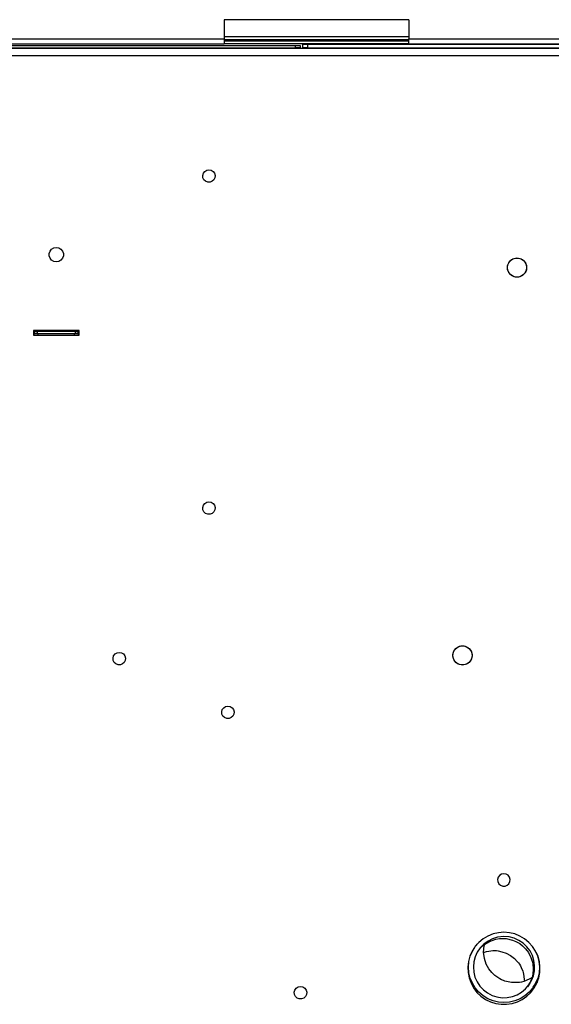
# Model space of a CAD drawing. Header units: millimetres. Extents: x 0 to 39025, y -31299 to 8400.
# Tile 87 of 256: x 14893 to 15114, y -27287 to -26877. Entities that reach past the tile are written whole.
import ezdxf

# ---------------------------------------------------------------- set-up
doc = ezdxf.new("R2010")
doc.units = ezdxf.units.MM

# ---------------------------------------------------------------- blocks, each defined once
blk = doc.blocks.new('Adapt 2 (spodaj)')
at = {"lineweight": 25}
for points in [[(869.66, 665.68), (869.66, 665.68), (792.85, 665.68), (792.85, 665.68)], [(792.85, 665.68), (792.85, 665.68), (792.85, 657.67), (792.85, 657.67)], [(869.66, 665.68), (869.66, 665.68), (869.66, 657.67), (869.66, 657.67)], [(620, 657.67), (620, 657.67), (792.85, 657.67), (792.85, 657.67)], [(620, 655.67), (620, 655.67), (792.85, 655.67), (792.85, 655.67)], [(792.85, 658.68), (792.85, 658.68), (869.66, 658.68), (869.66, 658.68)], [(792.85, 657.3), (792.85, 657.3), (869.66, 657.3), (869.66, 657.3)], [(869.66, 657.29), (869.66, 657.29), (792.85, 657.29), (792.85, 657.29)], [(869.66, 656.68), (869.66, 656.68), (792.85, 656.68), (792.85, 656.68)], [(869.66, 655.67), (869.66, 655.67), (792.85, 655.67), (792.85, 655.67)], [(869.66, 657.67), (869.66, 657.67), (982.6, 657.67), (982.6, 657.67)], [(869.66, 655.67), (869.66, 655.67), (982.6, 655.67), (982.6, 655.67)], [(1089.17, 653.63), (1089.17, 653.63), (60.83, 653.63), (60.83, 653.63)], [(617, 654.93), (617, 654.93), (822.5, 654.93), (822.5, 654.93)], [(617, 653.92), (617, 653.92), (822.5, 653.92), (822.5, 653.92)], [(819.5, 653.63), (819.5, 653.63), (819.5, 653.92), (819.5, 653.92)], [(822.5, 653.92), (822.5, 653.92), (822.5, 654.93), (822.5, 654.93)], [(822.5, 654.93), (822.5, 654.93), (824.5, 654.93), (824.5, 654.93)], [(824.5, 653.92), (824.5, 653.92), (822.5, 653.92), (822.5, 653.92)], [(824.5, 654.93), (824.5, 654.93), (824.5, 653.92), (824.5, 653.92)], [(825.5, 653.92), (825.5, 653.92), (825.5, 655.42), (825.5, 655.42)], [(825.5, 655.42), (825.5, 655.42), (827.5, 655.42), (827.5, 655.42)], [(827.5, 653.92), (827.5, 653.92), (825.5, 653.92), (825.5, 653.92)], [(827.5, 655.42), (827.5, 655.42), (827.5, 653.92), (827.5, 653.92)], [(827.5, 655.42), (827.5, 655.42), (985.6, 655.42), (985.6, 655.42)], [(827.5, 653.92), (827.5, 653.92), (985.6, 653.92), (985.6, 653.92)], [(69.85, 650.82), (69.85, 650.82), (1080.15, 650.82), (1080.15, 650.82)], [(732.5, 536.38), (732.5, 536.38), (713.5, 536.38), (713.5, 536.38)], [(713.5, 536.38), (713.5, 536.38), (713.5, 534.38), (713.5, 534.38)], [(713.5, 535.88), (713.5, 535.88), (714, 535.88), (714, 535.88)], [(713.5, 534.88), (713.5, 534.88), (714, 534.88), (714, 534.88)], [(713.5, 534.38), (713.5, 534.38), (732.5, 534.38), (732.5, 534.38)], [(714, 534.88), (714, 534.88), (714, 535.88), (714, 535.88)], [(714, 535.88), (714, 535.88), (715, 535.88), (715, 535.88)], [(715, 534.88), (715, 534.88), (714, 534.88), (714, 534.88)], [(715, 535.88), (715, 535.88), (715, 534.88), (715, 534.88)], [(731, 535.88), (731, 535.88), (715, 535.88), (715, 535.88)], [(731, 534.88), (731, 534.88), (715, 534.88), (715, 534.88)], [(715.5, 534.38), (715.5, 534.38), (715.5, 534.88), (715.5, 534.88)], [(730.5, 534.88), (730.5, 534.88), (730.5, 534.38), (730.5, 534.38)], [(731, 534.88), (731, 534.88), (731, 535.88), (731, 535.88)], [(731, 535.88), (731, 535.88), (732, 535.88), (732, 535.88)], [(732, 534.88), (732, 534.88), (731, 534.88), (731, 534.88)], [(732, 535.88), (732, 535.88), (732, 534.88), (732, 534.88)], [(732, 535.88), (732, 535.88), (732.5, 535.88), (732.5, 535.88)], [(732, 534.88), (732, 534.88), (732.5, 534.88), (732.5, 534.88)], [(732.5, 534.38), (732.5, 534.38), (732.5, 536.38), (732.5, 536.38)], [(897.91, 280.9), (897.91, 280.9), (897.53, 280.36), (897.53, 280.36)], [(899.16, 279.11), (899.16, 279.11), (899.17, 279.1), (899.17, 279.1)], [(923, 265.3), (923, 265.3), (923, 265.03), (923, 265.03)], [(918.71, 259.43), (918.71, 259.43), (918.85, 259.62), (918.85, 259.62)], [(920.25, 261.55), (920.25, 261.55), (919.81, 260.95), (919.81, 260.95)]]:
    blk.add_open_spline(points, degree=3, dxfattribs=at)
for points, knots in [([(792.85, 657.67), (792.85, 657.67), (792.85, 657.29), (792.85, 657.29), (792.85, 657.29), (792.85, 656.91), (792.85, 656.91), (792.85, 656.91), (792.85, 656.56), (792.85, 656.56), (792.85, 656.56), (792.85, 656.26), (792.85, 656.26), (792.85, 656.26), (792.85, 656.01), (792.85, 656.01), (792.85, 656.01), (792.85, 655.83), (792.85, 655.83), (792.85, 655.83), (792.85, 655.71), (792.85, 655.71), (792.85, 655.71), (792.85, 655.67), (792.85, 655.67)], [0, 0, 0, 0, 1, 1, 1, 2, 2, 2, 3, 3, 3, 4, 4, 4, 5, 5, 5, 6, 6, 6, 7, 7, 7, 8, 8, 8, 8]), ([(869.66, 655.67), (869.66, 655.67), (869.66, 655.71), (869.66, 655.71), (869.66, 655.71), (869.66, 655.83), (869.66, 655.83), (869.66, 655.83), (869.66, 656.01), (869.66, 656.01), (869.66, 656.01), (869.66, 656.26), (869.66, 656.26), (869.66, 656.26), (869.66, 656.56), (869.66, 656.56), (869.66, 656.56), (869.66, 656.91), (869.66, 656.91), (869.66, 656.91), (869.66, 657.29), (869.66, 657.29), (869.66, 657.29), (869.66, 657.67), (869.66, 657.67)], [0, 0, 0, 0, 1, 1, 1, 2, 2, 2, 3, 3, 3, 4, 4, 4, 5, 5, 5, 6, 6, 6, 7, 7, 7, 8, 8, 8, 8]), ([(835, 653.92), (835, 653.92), (835, 653.91), (835, 653.91), (835, 653.91), (835, 653.87), (835, 653.87), (835, 653.87), (835, 653.79), (835, 653.79), (835, 653.79), (835, 653.69), (835, 653.69), (835, 653.69), (835, 653.63), (835, 653.63)], [0, 0, 0, 0, 1, 1, 1, 2, 2, 2, 3, 3, 3, 4, 4, 4, 5, 5, 5, 5]), ([(786.5, 603.22), (786.5, 603.22), (785.56, 603.05), (785.56, 603.05), (785.56, 603.05), (784.75, 602.55), (784.75, 602.55), (784.75, 602.55), (784.17, 601.78), (784.17, 601.78), (784.17, 601.78), (783.91, 600.86), (783.91, 600.86), (783.91, 600.86), (784, 599.91), (784, 599.91), (784, 599.91), (784.42, 599.06), (784.42, 599.06), (784.42, 599.06), (785.13, 598.42), (785.13, 598.42), (785.13, 598.42), (786.02, 598.07), (786.02, 598.07), (786.02, 598.07), (786.98, 598.07), (786.98, 598.07), (786.98, 598.07), (787.87, 598.42), (787.87, 598.42), (787.87, 598.42), (788.57, 599.06), (788.57, 599.06), (788.57, 599.06), (789, 599.91), (789, 599.91), (789, 599.91), (789.09, 600.86), (789.09, 600.86), (789.09, 600.86), (788.83, 601.78), (788.83, 601.78), (788.83, 601.78), (788.25, 602.55), (788.25, 602.55), (788.25, 602.55), (787.44, 603.05), (787.44, 603.05), (787.44, 603.05), (786.5, 603.22), (786.5, 603.22)], [0, 0, 0, 0, 1, 1, 1, 2, 2, 2, 3, 3, 3, 4, 4, 4, 5, 5, 5, 6, 6, 6, 7, 7, 7, 8, 8, 8, 9, 9, 9, 10, 10, 10, 11, 11, 11, 12, 12, 12, 13, 13, 13, 14, 14, 14, 15, 15, 15, 16, 16, 16, 17, 17, 17, 17]), ([(723, 564.88), (723, 564.88), (724.03, 565.06), (724.03, 565.06), (724.03, 565.06), (724.93, 565.58), (724.93, 565.58), (724.93, 565.58), (725.6, 566.38), (725.6, 566.38), (725.6, 566.38), (725.96, 567.35), (725.96, 567.35), (725.96, 567.35), (725.96, 568.4), (725.96, 568.4), (725.96, 568.4), (725.6, 569.37), (725.6, 569.37), (725.6, 569.37), (724.93, 570.17), (724.93, 570.17), (724.93, 570.17), (724.03, 570.69), (724.03, 570.69), (724.03, 570.69), (723, 570.87), (723, 570.87), (723, 570.87), (721.97, 570.69), (721.97, 570.69), (721.97, 570.69), (721.07, 570.17), (721.07, 570.17), (721.07, 570.17), (720.4, 569.37), (720.4, 569.37), (720.4, 569.37), (720.05, 568.4), (720.05, 568.4), (720.05, 568.4), (720.05, 567.35), (720.05, 567.35), (720.05, 567.35), (720.4, 566.38), (720.4, 566.38), (720.4, 566.38), (721.07, 565.58), (721.07, 565.58), (721.07, 565.58), (721.97, 565.06), (721.97, 565.06), (721.97, 565.06), (723, 564.88), (723, 564.88)], [0, 0, 0, 0, 1, 1, 1, 2, 2, 2, 3, 3, 3, 4, 4, 4, 5, 5, 5, 6, 6, 6, 7, 7, 7, 8, 8, 8, 9, 9, 9, 10, 10, 10, 11, 11, 11, 12, 12, 12, 13, 13, 13, 14, 14, 14, 15, 15, 15, 16, 16, 16, 17, 17, 17, 18, 18, 18, 18]), ([(914.63, 566.52), (914.63, 566.52), (913.46, 566.35), (913.46, 566.35), (913.46, 566.35), (912.38, 565.83), (912.38, 565.83), (912.38, 565.83), (911.51, 565.02), (911.51, 565.02), (911.51, 565.02), (910.91, 563.99), (910.91, 563.99), (910.91, 563.99), (910.64, 562.82), (910.64, 562.82), (910.64, 562.82), (910.74, 561.63), (910.74, 561.63), (910.74, 561.63), (911.17, 560.52), (911.17, 560.52), (911.17, 560.52), (911.91, 559.59), (911.91, 559.59), (911.91, 559.59), (912.9, 558.92), (912.9, 558.92), (912.9, 558.92), (914.04, 558.57), (914.04, 558.57), (914.04, 558.57), (915.23, 558.57), (915.23, 558.57), (915.23, 558.57), (916.37, 558.92), (916.37, 558.92), (916.37, 558.92), (917.35, 559.59), (917.35, 559.59), (917.35, 559.59), (918.1, 560.52), (918.1, 560.52), (918.1, 560.52), (918.54, 561.63), (918.54, 561.63), (918.54, 561.63), (918.62, 562.82), (918.62, 562.82), (918.62, 562.82), (918.36, 563.99), (918.36, 563.99), (918.36, 563.99), (917.76, 565.02), (917.76, 565.02), (917.76, 565.02), (916.89, 565.83), (916.89, 565.83), (916.89, 565.83), (915.81, 566.35), (915.81, 566.35), (915.81, 566.35), (914.63, 566.52), (914.63, 566.52)], [0, 0, 0, 0, 1, 1, 1, 2, 2, 2, 3, 3, 3, 4, 4, 4, 5, 5, 5, 6, 6, 6, 7, 7, 7, 8, 8, 8, 9, 9, 9, 10, 10, 10, 11, 11, 11, 12, 12, 12, 13, 13, 13, 14, 14, 14, 15, 15, 15, 16, 16, 16, 17, 17, 17, 18, 18, 18, 19, 19, 19, 20, 20, 20, 21, 21, 21, 21]), ([(914.63, 558.52), (914.63, 558.52), (915.81, 558.7), (915.81, 558.7), (915.81, 558.7), (916.89, 559.22), (916.89, 559.22), (916.89, 559.22), (917.76, 560.03), (917.76, 560.03), (917.76, 560.03), (918.36, 561.06), (918.36, 561.06), (918.36, 561.06), (918.62, 562.23), (918.62, 562.23), (918.62, 562.23), (918.54, 563.42), (918.54, 563.42), (918.54, 563.42), (918.1, 564.52), (918.1, 564.52), (918.1, 564.52), (917.35, 565.46), (917.35, 565.46), (917.35, 565.46), (916.37, 566.13), (916.37, 566.13), (916.37, 566.13), (915.23, 566.48), (915.23, 566.48), (915.23, 566.48), (914.04, 566.48), (914.04, 566.48), (914.04, 566.48), (912.9, 566.13), (912.9, 566.13), (912.9, 566.13), (911.91, 565.46), (911.91, 565.46), (911.91, 565.46), (911.17, 564.52), (911.17, 564.52), (911.17, 564.52), (910.74, 563.42), (910.74, 563.42), (910.74, 563.42), (910.64, 562.23), (910.64, 562.23), (910.64, 562.23), (910.91, 561.06), (910.91, 561.06), (910.91, 561.06), (911.51, 560.03), (911.51, 560.03), (911.51, 560.03), (912.38, 559.22), (912.38, 559.22), (912.38, 559.22), (913.46, 558.7), (913.46, 558.7), (913.46, 558.7), (914.63, 558.52), (914.63, 558.52)], [0, 0, 0, 0, 1, 1, 1, 2, 2, 2, 3, 3, 3, 4, 4, 4, 5, 5, 5, 6, 6, 6, 7, 7, 7, 8, 8, 8, 9, 9, 9, 10, 10, 10, 11, 11, 11, 12, 12, 12, 13, 13, 13, 14, 14, 14, 15, 15, 15, 16, 16, 16, 17, 17, 17, 18, 18, 18, 19, 19, 19, 20, 20, 20, 21, 21, 21, 21]), ([(786.5, 465.04), (786.5, 465.04), (785.56, 464.87), (785.56, 464.87), (785.56, 464.87), (784.75, 464.36), (784.75, 464.36), (784.75, 464.36), (784.17, 463.6), (784.17, 463.6), (784.17, 463.6), (783.91, 462.68), (783.91, 462.68), (783.91, 462.68), (784, 461.73), (784, 461.73), (784, 461.73), (784.42, 460.88), (784.42, 460.88), (784.42, 460.88), (785.13, 460.23), (785.13, 460.23), (785.13, 460.23), (786.02, 459.89), (786.02, 459.89), (786.02, 459.89), (786.98, 459.89), (786.98, 459.89), (786.98, 459.89), (787.87, 460.23), (787.87, 460.23), (787.87, 460.23), (788.57, 460.88), (788.57, 460.88), (788.57, 460.88), (789, 461.73), (789, 461.73), (789, 461.73), (789.09, 462.68), (789.09, 462.68), (789.09, 462.68), (788.83, 463.6), (788.83, 463.6), (788.83, 463.6), (788.25, 464.36), (788.25, 464.36), (788.25, 464.36), (787.44, 464.87), (787.44, 464.87), (787.44, 464.87), (786.5, 465.04), (786.5, 465.04)], [0, 0, 0, 0, 1, 1, 1, 2, 2, 2, 3, 3, 3, 4, 4, 4, 5, 5, 5, 6, 6, 6, 7, 7, 7, 8, 8, 8, 9, 9, 9, 10, 10, 10, 11, 11, 11, 12, 12, 12, 13, 13, 13, 14, 14, 14, 15, 15, 15, 16, 16, 16, 17, 17, 17, 17]), ([(749.2, 402.38), (749.2, 402.38), (748.26, 402.2), (748.26, 402.2), (748.26, 402.2), (747.45, 401.7), (747.45, 401.7), (747.45, 401.7), (746.87, 400.93), (746.87, 400.93), (746.87, 400.93), (746.61, 400.02), (746.61, 400.02), (746.61, 400.02), (746.7, 399.06), (746.7, 399.06), (746.7, 399.06), (747.13, 398.21), (747.13, 398.21), (747.13, 398.21), (747.83, 397.57), (747.83, 397.57), (747.83, 397.57), (748.72, 397.22), (748.72, 397.22), (748.72, 397.22), (749.68, 397.22), (749.68, 397.22), (749.68, 397.22), (750.57, 397.57), (750.57, 397.57), (750.57, 397.57), (751.27, 398.21), (751.27, 398.21), (751.27, 398.21), (751.7, 399.06), (751.7, 399.06), (751.7, 399.06), (751.79, 400.02), (751.79, 400.02), (751.79, 400.02), (751.53, 400.93), (751.53, 400.93), (751.53, 400.93), (750.95, 401.7), (750.95, 401.7), (750.95, 401.7), (750.14, 402.2), (750.14, 402.2), (750.14, 402.2), (749.2, 402.38), (749.2, 402.38)], [0, 0, 0, 0, 1, 1, 1, 2, 2, 2, 3, 3, 3, 4, 4, 4, 5, 5, 5, 6, 6, 6, 7, 7, 7, 8, 8, 8, 9, 9, 9, 10, 10, 10, 11, 11, 11, 12, 12, 12, 13, 13, 13, 14, 14, 14, 15, 15, 15, 16, 16, 16, 17, 17, 17, 17]), ([(891.95, 405.11), (891.95, 405.11), (890.77, 404.94), (890.77, 404.94), (890.77, 404.94), (889.7, 404.42), (889.7, 404.42), (889.7, 404.42), (888.82, 403.61), (888.82, 403.61), (888.82, 403.61), (888.23, 402.57), (888.23, 402.57), (888.23, 402.57), (887.96, 401.41), (887.96, 401.41), (887.96, 401.41), (888.05, 400.22), (888.05, 400.22), (888.05, 400.22), (888.49, 399.11), (888.49, 399.11), (888.49, 399.11), (889.23, 398.18), (889.23, 398.18), (889.23, 398.18), (890.22, 397.51), (890.22, 397.51), (890.22, 397.51), (891.35, 397.16), (891.35, 397.16), (891.35, 397.16), (892.55, 397.16), (892.55, 397.16), (892.55, 397.16), (893.69, 397.51), (893.69, 397.51), (893.69, 397.51), (894.67, 398.18), (894.67, 398.18), (894.67, 398.18), (895.42, 399.11), (895.42, 399.11), (895.42, 399.11), (895.85, 400.22), (895.85, 400.22), (895.85, 400.22), (895.94, 401.41), (895.94, 401.41), (895.94, 401.41), (895.67, 402.57), (895.67, 402.57), (895.67, 402.57), (895.08, 403.61), (895.08, 403.61), (895.08, 403.61), (894.2, 404.42), (894.2, 404.42), (894.2, 404.42), (893.13, 404.94), (893.13, 404.94), (893.13, 404.94), (891.95, 405.11), (891.95, 405.11)], [0, 0, 0, 0, 1, 1, 1, 2, 2, 2, 3, 3, 3, 4, 4, 4, 5, 5, 5, 6, 6, 6, 7, 7, 7, 8, 8, 8, 9, 9, 9, 10, 10, 10, 11, 11, 11, 12, 12, 12, 13, 13, 13, 14, 14, 14, 15, 15, 15, 16, 16, 16, 17, 17, 17, 18, 18, 18, 19, 19, 19, 20, 20, 20, 21, 21, 21, 21]), ([(891.95, 397.11), (891.95, 397.11), (893.13, 397.29), (893.13, 397.29), (893.13, 397.29), (894.2, 397.81), (894.2, 397.81), (894.2, 397.81), (895.08, 398.62), (895.08, 398.62), (895.08, 398.62), (895.67, 399.65), (895.67, 399.65), (895.67, 399.65), (895.94, 400.81), (895.94, 400.81), (895.94, 400.81), (895.85, 402), (895.85, 402), (895.85, 402), (895.42, 403.11), (895.42, 403.11), (895.42, 403.11), (894.67, 404.04), (894.67, 404.04), (894.67, 404.04), (893.69, 404.72), (893.69, 404.72), (893.69, 404.72), (892.55, 405.07), (892.55, 405.07), (892.55, 405.07), (891.35, 405.07), (891.35, 405.07), (891.35, 405.07), (890.22, 404.72), (890.22, 404.72), (890.22, 404.72), (889.23, 404.04), (889.23, 404.04), (889.23, 404.04), (888.49, 403.11), (888.49, 403.11), (888.49, 403.11), (888.05, 402), (888.05, 402), (888.05, 402), (887.96, 400.81), (887.96, 400.81), (887.96, 400.81), (888.23, 399.65), (888.23, 399.65), (888.23, 399.65), (888.82, 398.62), (888.82, 398.62), (888.82, 398.62), (889.7, 397.81), (889.7, 397.81), (889.7, 397.81), (890.77, 397.29), (890.77, 397.29), (890.77, 397.29), (891.95, 397.11), (891.95, 397.11)], [0, 0, 0, 0, 1, 1, 1, 2, 2, 2, 3, 3, 3, 4, 4, 4, 5, 5, 5, 6, 6, 6, 7, 7, 7, 8, 8, 8, 9, 9, 9, 10, 10, 10, 11, 11, 11, 12, 12, 12, 13, 13, 13, 14, 14, 14, 15, 15, 15, 16, 16, 16, 17, 17, 17, 18, 18, 18, 19, 19, 19, 20, 20, 20, 21, 21, 21, 21]), ([(794.39, 380.01), (794.39, 380.01), (793.45, 379.84), (793.45, 379.84), (793.45, 379.84), (792.64, 379.34), (792.64, 379.34), (792.64, 379.34), (792.06, 378.58), (792.06, 378.58), (792.06, 378.58), (791.8, 377.65), (791.8, 377.65), (791.8, 377.65), (791.89, 376.7), (791.89, 376.7), (791.89, 376.7), (792.32, 375.85), (792.32, 375.85), (792.32, 375.85), (793.02, 375.21), (793.02, 375.21), (793.02, 375.21), (793.91, 374.86), (793.91, 374.86), (793.91, 374.86), (794.87, 374.86), (794.87, 374.86), (794.87, 374.86), (795.76, 375.21), (795.76, 375.21), (795.76, 375.21), (796.46, 375.85), (796.46, 375.85), (796.46, 375.85), (796.89, 376.7), (796.89, 376.7), (796.89, 376.7), (796.98, 377.65), (796.98, 377.65), (796.98, 377.65), (796.72, 378.58), (796.72, 378.58), (796.72, 378.58), (796.14, 379.34), (796.14, 379.34), (796.14, 379.34), (795.33, 379.84), (795.33, 379.84), (795.33, 379.84), (794.39, 380.01), (794.39, 380.01)], [0, 0, 0, 0, 1, 1, 1, 2, 2, 2, 3, 3, 3, 4, 4, 4, 5, 5, 5, 6, 6, 6, 7, 7, 7, 8, 8, 8, 9, 9, 9, 10, 10, 10, 11, 11, 11, 12, 12, 12, 13, 13, 13, 14, 14, 14, 15, 15, 15, 16, 16, 16, 17, 17, 17, 17]), ([(909.18, 310.27), (909.18, 310.27), (910.12, 310.1), (910.12, 310.1), (910.12, 310.1), (910.94, 309.6), (910.94, 309.6), (910.94, 309.6), (911.51, 308.84), (911.51, 308.84), (911.51, 308.84), (911.77, 307.92), (911.77, 307.92), (911.77, 307.92), (911.69, 306.97), (911.69, 306.97), (911.69, 306.97), (911.26, 306.11), (911.26, 306.11), (911.26, 306.11), (910.55, 305.47), (910.55, 305.47), (910.55, 305.47), (909.66, 305.12), (909.66, 305.12), (909.66, 305.12), (908.71, 305.12), (908.71, 305.12), (908.71, 305.12), (907.82, 305.47), (907.82, 305.47), (907.82, 305.47), (907.11, 306.11), (907.11, 306.11), (907.11, 306.11), (906.68, 306.97), (906.68, 306.97), (906.68, 306.97), (906.59, 307.92), (906.59, 307.92), (906.59, 307.92), (906.86, 308.84), (906.86, 308.84), (906.86, 308.84), (907.43, 309.6), (907.43, 309.6), (907.43, 309.6), (908.25, 310.1), (908.25, 310.1), (908.25, 310.1), (909.18, 310.27), (909.18, 310.27)], [0, 0, 0, 0, 1, 1, 1, 2, 2, 2, 3, 3, 3, 4, 4, 4, 5, 5, 5, 6, 6, 6, 7, 7, 7, 8, 8, 8, 9, 9, 9, 10, 10, 10, 11, 11, 11, 12, 12, 12, 13, 13, 13, 14, 14, 14, 15, 15, 15, 16, 16, 16, 17, 17, 17, 17]), ([(896.92, 279.52), (896.92, 279.52), (896.01, 278.04), (896.01, 278.04), (896.01, 278.04), (895.07, 275.95), (895.07, 275.95), (895.07, 275.95), (894.46, 273.73), (894.46, 273.73), (894.46, 273.73), (894.19, 271.45), (894.19, 271.45), (894.19, 271.45), (894.28, 269.15), (894.28, 269.15), (894.28, 269.15), (894.72, 266.9), (894.72, 266.9), (894.72, 266.9), (895.5, 264.74), (895.5, 264.74), (895.5, 264.74), (896.59, 262.72), (896.59, 262.72), (896.59, 262.72), (897.99, 260.9), (897.99, 260.9), (897.99, 260.9), (899.64, 259.31), (899.64, 259.31), (899.64, 259.31), (901.52, 257.98), (901.52, 257.98), (901.52, 257.98), (903.58, 256.96), (903.58, 256.96), (903.58, 256.96), (905.77, 256.27), (905.77, 256.27), (905.77, 256.27), (908.04, 255.92), (908.04, 255.92), (908.04, 255.92), (910.33, 255.92), (910.33, 255.92), (910.33, 255.92), (912.6, 256.27), (912.6, 256.27), (912.6, 256.27), (914.79, 256.96), (914.79, 256.96), (914.79, 256.96), (916.85, 257.98), (916.85, 257.98), (916.85, 257.98), (918.73, 259.31), (918.73, 259.31), (918.73, 259.31), (920.38, 260.9), (920.38, 260.9), (920.38, 260.9), (921.77, 262.72), (921.77, 262.72), (921.77, 262.72), (922.87, 264.74), (922.87, 264.74), (922.87, 264.74), (923.65, 266.9), (923.65, 266.9), (923.65, 266.9), (924.09, 269.15), (924.09, 269.15), (924.09, 269.15), (924.17, 271.45), (924.17, 271.45), (924.17, 271.45), (923.91, 273.73), (923.91, 273.73), (923.91, 273.73), (923.3, 275.95), (923.3, 275.95), (923.3, 275.95), (922.36, 278.04), (922.36, 278.04), (922.36, 278.04), (921.11, 279.97), (921.11, 279.97), (921.11, 279.97), (919.59, 281.69), (919.59, 281.69), (919.59, 281.69), (917.81, 283.15), (917.81, 283.15), (917.81, 283.15), (915.84, 284.32), (915.84, 284.32), (915.84, 284.32), (913.71, 285.18), (913.71, 285.18), (913.71, 285.18), (911.47, 285.7), (911.47, 285.7), (911.47, 285.7), (909.18, 285.88), (909.18, 285.88)], [0, 0, 0, 0, 1, 1, 1, 2, 2, 2, 3, 3, 3, 4, 4, 4, 5, 5, 5, 6, 6, 6, 7, 7, 7, 8, 8, 8, 9, 9, 9, 10, 10, 10, 11, 11, 11, 12, 12, 12, 13, 13, 13, 14, 14, 14, 15, 15, 15, 16, 16, 16, 17, 17, 17, 18, 18, 18, 19, 19, 19, 20, 20, 20, 21, 21, 21, 22, 22, 22, 23, 23, 23, 24, 24, 24, 25, 25, 25, 26, 26, 26, 27, 27, 27, 28, 28, 28, 29, 29, 29, 30, 30, 30, 31, 31, 31, 32, 32, 32, 33, 33, 33, 34, 34, 34, 35, 35, 35, 35]), ([(909.22, 284.13), (909.22, 284.13), (911.33, 283.95), (911.33, 283.95), (911.33, 283.95), (913.44, 283.41), (913.44, 283.41), (913.44, 283.41), (915.38, 282.54), (915.38, 282.54), (915.38, 282.54), (917.19, 281.33), (917.19, 281.33), (917.19, 281.33), (918.73, 279.88), (918.73, 279.88), (918.73, 279.88), (920.04, 278.14), (920.04, 278.14), (920.04, 278.14), (921.01, 276.25), (921.01, 276.25), (921.01, 276.25), (921.66, 274.17), (921.66, 274.17), (921.66, 274.17), (921.95, 272.08), (921.95, 272.08), (921.95, 272.08), (921.89, 269.9), (921.89, 269.9), (921.89, 269.9), (921.47, 267.82), (921.47, 267.82), (921.47, 267.82), (920.68, 265.79), (920.68, 265.79), (920.68, 265.79), (919.6, 263.97), (919.6, 263.97), (919.6, 263.97), (918.19, 262.31), (918.19, 262.31), (918.19, 262.31), (916.57, 260.95), (916.57, 260.95), (916.57, 260.95), (914.68, 259.86), (914.68, 259.86), (914.68, 259.86), (912.7, 259.11), (912.7, 259.11), (912.7, 259.11), (910.56, 258.7), (910.56, 258.7), (910.56, 258.7), (908.45, 258.65), (908.45, 258.65), (908.45, 258.65), (906.29, 258.97), (906.29, 258.97), (906.29, 258.97), (904.28, 259.63), (904.28, 259.63), (904.28, 259.63), (902.35, 260.64), (902.35, 260.64), (902.35, 260.64), (900.67, 261.92), (900.67, 261.92), (900.67, 261.92), (899.18, 263.52), (899.18, 263.52), (899.18, 263.52), (898.02, 265.29), (898.02, 265.29), (898.02, 265.29), (897.15, 267.28), (897.15, 267.28), (897.15, 267.28), (896.64, 269.34), (896.64, 269.34), (896.64, 269.34), (896.47, 271.51), (896.47, 271.51), (896.47, 271.51), (896.67, 273.62), (896.67, 273.62), (896.67, 273.62), (897.24, 275.73), (897.24, 275.73), (897.24, 275.73), (898.12, 277.65), (898.12, 277.65), (898.12, 277.65), (899.35, 279.45), (899.35, 279.45), (899.35, 279.45), (900.83, 280.97), (900.83, 280.97), (900.83, 280.97), (902.58, 282.26), (902.58, 282.26), (902.58, 282.26), (904.47, 283.21), (904.47, 283.21), (904.47, 283.21), (906.56, 283.84), (906.56, 283.84), (906.56, 283.84), (909.22, 284.13), (909.22, 284.13)], [0, 0, 0, 0, 1, 1, 1, 2, 2, 2, 3, 3, 3, 4, 4, 4, 5, 5, 5, 6, 6, 6, 7, 7, 7, 8, 8, 8, 9, 9, 9, 10, 10, 10, 11, 11, 11, 12, 12, 12, 13, 13, 13, 14, 14, 14, 15, 15, 15, 16, 16, 16, 17, 17, 17, 18, 18, 18, 19, 19, 19, 20, 20, 20, 21, 21, 21, 22, 22, 22, 23, 23, 23, 24, 24, 24, 25, 25, 25, 26, 26, 26, 27, 27, 27, 28, 28, 28, 29, 29, 29, 30, 30, 30, 31, 31, 31, 32, 32, 32, 33, 33, 33, 34, 34, 34, 35, 35, 35, 36, 36, 36, 37, 37, 37, 37]), ([(909.18, 285.88), (909.18, 285.88), (906.89, 285.7), (906.89, 285.7), (906.89, 285.7), (904.66, 285.18), (904.66, 285.18), (904.66, 285.18), (902.53, 284.32), (902.53, 284.32), (902.53, 284.32), (900.55, 283.15), (900.55, 283.15), (900.55, 283.15), (898.78, 281.69), (898.78, 281.69), (898.78, 281.69), (897.28, 280.01), (897.28, 280.01)], [0, 0, 0, 0, 1, 1, 1, 2, 2, 2, 3, 3, 3, 4, 4, 4, 5, 5, 5, 6, 6, 6, 6]), ([(899.04, 278.95), (899.04, 278.95), (900.28, 280.2), (900.28, 280.2), (900.28, 280.2), (901.53, 281.15), (901.53, 281.15), (901.53, 281.15), (903.86, 282.39), (903.86, 282.39), (903.86, 282.39), (905.83, 283.01), (905.83, 283.01), (905.83, 283.01), (907.42, 283.26), (907.42, 283.26), (907.42, 283.26), (910.06, 283.24), (910.06, 283.24), (910.06, 283.24), (912.73, 282.65), (912.73, 282.65), (912.73, 282.65), (913.4, 282.4), (913.4, 282.4), (913.4, 282.4), (914.11, 282.09), (914.11, 282.09), (914.11, 282.09), (915.75, 281.16), (915.75, 281.16), (915.75, 281.16), (916.96, 280.24), (916.96, 280.24), (916.96, 280.24), (918.2, 279.01), (918.2, 279.01), (918.2, 279.01), (919.41, 277.41), (919.41, 277.41), (919.41, 277.41), (920.45, 275.4), (920.45, 275.4), (920.45, 275.4), (921.17, 273), (921.17, 273), (921.17, 273), (921.41, 270.28), (921.41, 270.28), (921.41, 270.28), (921.02, 267.43), (921.02, 267.43), (921.02, 267.43), (919.96, 264.68), (919.96, 264.68), (919.96, 264.68), (918.95, 263.2), (918.95, 263.2)], [0, 0, 0, 0, 1, 1, 1, 2, 2, 2, 3, 3, 3, 4, 4, 4, 5, 5, 5, 6, 6, 6, 7, 7, 7, 8, 8, 8, 9, 9, 9, 10, 10, 10, 11, 11, 11, 12, 12, 12, 13, 13, 13, 14, 14, 14, 15, 15, 15, 16, 16, 16, 17, 17, 17, 18, 18, 18, 19, 19, 19, 19]), ([(909.22, 256.63), (909.22, 256.63), (906.92, 256.81), (906.92, 256.81), (906.92, 256.81), (904.66, 257.35), (904.66, 257.35), (904.66, 257.35), (902.53, 258.23), (902.53, 258.23), (902.53, 258.23), (900.55, 259.44), (900.55, 259.44), (900.55, 259.44), (898.79, 260.95), (898.79, 260.95), (898.79, 260.95), (897.29, 262.71), (897.29, 262.71), (897.29, 262.71), (896.08, 264.68), (896.08, 264.68), (896.08, 264.68), (895.2, 266.82), (895.2, 266.82), (895.2, 266.82), (894.65, 269.07), (894.65, 269.07), (894.65, 269.07), (894.47, 271.38), (894.47, 271.38), (894.47, 271.38), (894.65, 273.68), (894.65, 273.68), (894.65, 273.68), (895.2, 275.94), (895.2, 275.94), (895.2, 275.94), (896.08, 278.07), (896.08, 278.07), (896.08, 278.07), (897.27, 280.01), (897.27, 280.01)], [0, 0, 0, 0, 1, 1, 1, 2, 2, 2, 3, 3, 3, 4, 4, 4, 5, 5, 5, 6, 6, 6, 7, 7, 7, 8, 8, 8, 9, 9, 9, 10, 10, 10, 11, 11, 11, 12, 12, 12, 13, 13, 13, 14, 14, 14, 14]), ([(897.32, 280.08), (897.32, 280.08), (897.43, 280.24), (897.43, 280.24), (897.43, 280.24), (897.54, 280.38), (897.54, 280.38), (897.54, 280.38), (897.35, 280.1), (897.35, 280.1), (897.35, 280.1), (897.28, 280.01), (897.28, 280.01)], [0, 0, 0, 0, 1, 1, 1, 2, 2, 2, 3, 3, 3, 4, 4, 4, 4]), ([(920.9, 267.12), (920.9, 267.12), (920.02, 266.53), (920.02, 266.53), (920.02, 266.53), (918.5, 265.8), (918.5, 265.8), (918.5, 265.8), (917.47, 265.43), (917.47, 265.43), (917.47, 265.43), (916.53, 265.18), (916.53, 265.18), (916.53, 265.18), (915.69, 265.02), (915.69, 265.02), (915.69, 265.02), (914.94, 264.93), (914.94, 264.93), (914.94, 264.93), (912.31, 264.95), (912.31, 264.95), (912.31, 264.95), (909.64, 265.54), (909.64, 265.54), (909.64, 265.54), (908.97, 265.79), (908.97, 265.79), (908.97, 265.79), (908.62, 265.94), (908.62, 265.94), (908.62, 265.94), (908.25, 266.1), (908.25, 266.1), (908.25, 266.1), (907.47, 266.51), (907.47, 266.51), (907.47, 266.51), (906.62, 267.02), (906.62, 267.02), (906.62, 267.02), (905.4, 267.93), (905.4, 267.93), (905.4, 267.93), (904.14, 269.14), (904.14, 269.14), (904.14, 269.14), (902.9, 270.71), (902.9, 270.71), (902.9, 270.71), (901.83, 272.67), (901.83, 272.67), (901.83, 272.67), (901.05, 275), (901.05, 275), (901.05, 275), (900.74, 277.61), (900.74, 277.61), (900.74, 277.61), (901.03, 280.31), (901.03, 280.31), (901.03, 280.31), (901.25, 280.94), (901.25, 280.94)], [0, 0, 0, 0, 1, 1, 1, 2, 2, 2, 3, 3, 3, 4, 4, 4, 5, 5, 5, 6, 6, 6, 7, 7, 7, 8, 8, 8, 9, 9, 9, 10, 10, 10, 11, 11, 11, 12, 12, 12, 13, 13, 13, 14, 14, 14, 15, 15, 15, 16, 16, 16, 17, 17, 17, 18, 18, 18, 19, 19, 19, 20, 20, 20, 21, 21, 21, 21]), ([(900.76, 277.49), (900.76, 277.49), (901.97, 277.87), (901.97, 277.87), (901.97, 277.87), (902.95, 278.08), (902.95, 278.08), (902.95, 278.08), (903.81, 278.21), (903.81, 278.21), (903.81, 278.21), (904.61, 278.27), (904.61, 278.27), (904.61, 278.27), (905.35, 278.28), (905.35, 278.28), (905.35, 278.28), (906.09, 278.25), (906.09, 278.25), (906.09, 278.25), (906.84, 278.16), (906.84, 278.16), (906.84, 278.16), (908.39, 277.82), (908.39, 277.82), (908.39, 277.82), (910.1, 277.19), (910.1, 277.19), (910.1, 277.19), (911.98, 276.17), (911.98, 276.17), (911.98, 276.17), (913.6, 274.92), (913.6, 274.92), (913.6, 274.92), (914.74, 273.77), (914.74, 273.77), (914.74, 273.77), (915.19, 273.22), (915.19, 273.22), (915.19, 273.22), (915.62, 272.62), (915.62, 272.62), (915.62, 272.62), (916.02, 271.97), (916.02, 271.97), (916.02, 271.97), (916.39, 271.28), (916.39, 271.28), (916.39, 271.28), (917, 269.75), (917, 269.75), (917, 269.75), (917.17, 269.2), (917.17, 269.2), (917.17, 269.2), (917.36, 268.46), (917.36, 268.46), (917.36, 268.46), (917.54, 267.45), (917.54, 267.45), (917.54, 267.45), (917.68, 266.18), (917.68, 266.18), (917.68, 266.18), (917.69, 265.51), (917.69, 265.51)], [0, 0, 0, 0, 1, 1, 1, 2, 2, 2, 3, 3, 3, 4, 4, 4, 5, 5, 5, 6, 6, 6, 7, 7, 7, 8, 8, 8, 9, 9, 9, 10, 10, 10, 11, 11, 11, 12, 12, 12, 13, 13, 13, 14, 14, 14, 15, 15, 15, 16, 16, 16, 17, 17, 17, 18, 18, 18, 19, 19, 19, 20, 20, 20, 21, 21, 21, 22, 22, 22, 22]), ([(922.63, 277.52), (922.63, 277.52), (923.25, 275.94), (923.25, 275.94), (923.25, 275.94), (923.79, 273.68), (923.79, 273.68), (923.79, 273.68), (923.97, 271.38), (923.97, 271.38), (923.97, 271.38), (923.79, 269.07), (923.79, 269.07), (923.79, 269.07), (923.25, 266.82), (923.25, 266.82), (923.25, 266.82), (922.36, 264.68), (922.36, 264.68), (922.36, 264.68), (921.16, 262.71), (921.16, 262.71), (921.16, 262.71), (919.65, 260.95), (919.65, 260.95), (919.65, 260.95), (917.89, 259.44), (917.89, 259.44), (917.89, 259.44), (915.92, 258.23), (915.92, 258.23), (915.92, 258.23), (913.78, 257.35), (913.78, 257.35), (913.78, 257.35), (911.53, 256.81), (911.53, 256.81), (911.53, 256.81), (909.22, 256.63), (909.22, 256.63)], [0, 0, 0, 0, 1, 1, 1, 2, 2, 2, 3, 3, 3, 4, 4, 4, 5, 5, 5, 6, 6, 6, 7, 7, 7, 8, 8, 8, 9, 9, 9, 10, 10, 10, 11, 11, 11, 12, 12, 12, 13, 13, 13, 13]), ([(824.57, 263.31), (824.57, 263.31), (823.63, 263.13), (823.63, 263.13), (823.63, 263.13), (822.82, 262.63), (822.82, 262.63), (822.82, 262.63), (822.25, 261.87), (822.25, 261.87), (822.25, 261.87), (821.98, 260.95), (821.98, 260.95), (821.98, 260.95), (822.07, 260), (822.07, 260), (822.07, 260), (822.5, 259.14), (822.5, 259.14), (822.5, 259.14), (823.21, 258.5), (823.21, 258.5), (823.21, 258.5), (824.09, 258.15), (824.09, 258.15), (824.09, 258.15), (825.05, 258.15), (825.05, 258.15), (825.05, 258.15), (825.94, 258.5), (825.94, 258.5), (825.94, 258.5), (826.65, 259.14), (826.65, 259.14), (826.65, 259.14), (827.07, 260), (827.07, 260), (827.07, 260), (827.16, 260.95), (827.16, 260.95), (827.16, 260.95), (826.9, 261.87), (826.9, 261.87), (826.9, 261.87), (826.32, 262.63), (826.32, 262.63), (826.32, 262.63), (825.51, 263.13), (825.51, 263.13), (825.51, 263.13), (824.57, 263.31), (824.57, 263.31)], [0, 0, 0, 0, 1, 1, 1, 2, 2, 2, 3, 3, 3, 4, 4, 4, 5, 5, 5, 6, 6, 6, 7, 7, 7, 8, 8, 8, 9, 9, 9, 10, 10, 10, 11, 11, 11, 12, 12, 12, 13, 13, 13, 14, 14, 14, 15, 15, 15, 16, 16, 16, 17, 17, 17, 17]), ([(921.41, 263.11), (921.41, 263.11), (921.66, 263.46), (921.66, 263.46), (921.66, 263.46), (923.03, 265.34), (923.03, 265.34), (923.03, 265.34), (923.26, 265.66), (923.26, 265.66)], [0, 0, 0, 0, 1, 1, 1, 2, 2, 2, 3, 3, 3, 3])]:
    blk.add_open_spline(points, degree=3, knots=knots, dxfattribs=at)

msp = doc.modelspace()

# ---------------------------------------------------------------- block references
at = {"color": 1}
msp.add_blockref('Adapt 2 (spodaj)', (14184.86, -27543), dxfattribs=at)

doc.saveas('drawing.dxf')
